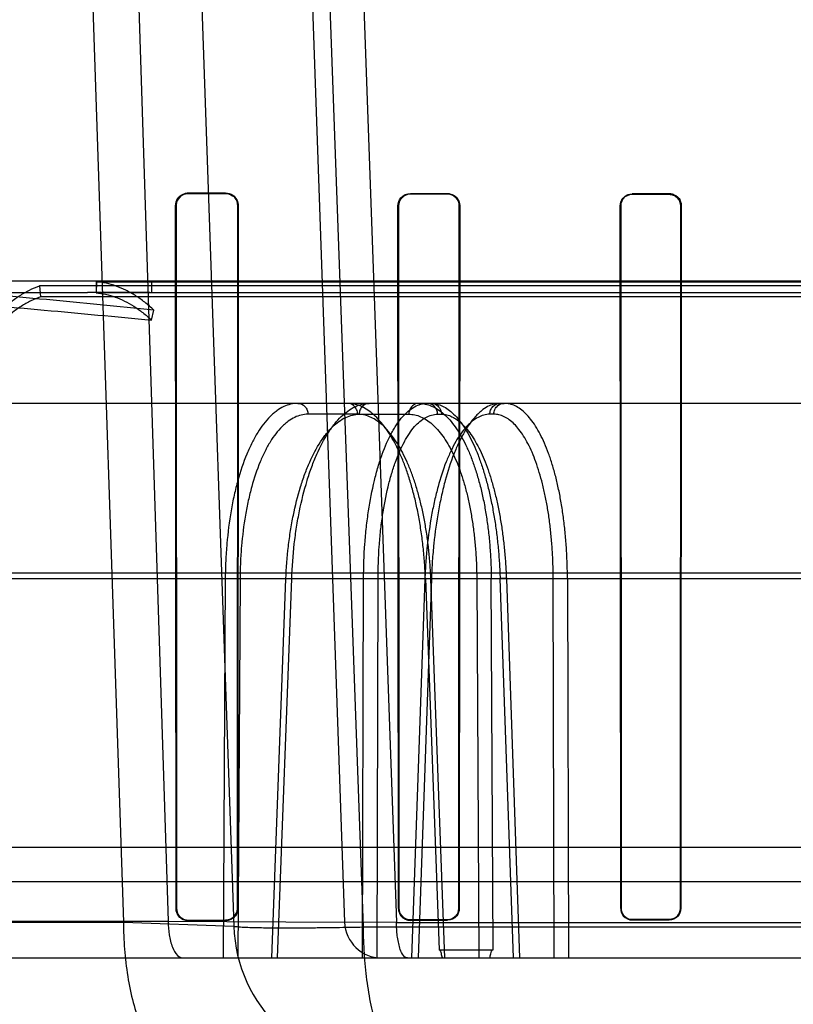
# Model space of a CAD drawing. Header units: millimetres. Extents: x 0 to 297, y 0 to 210.
# Tile 221 of 256: x 58.261 to 58.408, y 159.988 to 160.174. Entities that reach past the tile are written whole.
import ezdxf

# ---------------------------------------------------------------- set-up
doc = ezdxf.new("R2010")
doc.units = ezdxf.units.MM
doc.header["$LTSCALE"] = 16.335
doc.layers.get('0').update_dxf_attribs({"linetype": 'CONTINUOUS'})
for name, color, linetype in [('AXES_REF', 7, 'CONTINUOUS'), ('INTFCLR_1', 7, 'CONTINUOUS'), ('INTFCLR_144815', 7, 'CONTINUOUS'), ('INTFCLR_72935', 7, 'CONTINUOUS')]:
    doc.layers.add(name, color=color, linetype=linetype)

msp = doc.modelspace()

# ---------------------------------------------------------------- linework, layer by layer
at = {"color": 7, "linetype": 'Continuous'}
for radius in [6.787079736, 6.7865, 6.743039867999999]:
    msp.add_circle((57.4637311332, 154.7114782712), radius, dxfattribs=at)
msp.add_arc((57.4637311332, 154.7114782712), 6.72, 278.2771290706, 261.7228709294, dxfattribs=at)
at = {"layer": 'AXES_REF', "color": 9, "linetype": 'Continuous'}
msp.add_circle((57.4637311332, 154.7114782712), 6.191158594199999, dxfattribs=at)
at = {"layer": 'INTFCLR_1', "color": 9, "linetype": 'Continuous'}
for p, q in [((58.2934268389, 160.141318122), (58.2934268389, 160.1412214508)), ((58.3004268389, 160.1412043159), (58.3004268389, 160.1412994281)), ((58.33542683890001, 160.141218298), (58.33542683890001, 160.1411294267)), ((58.3424268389, 160.1411164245), (58.3424268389, 160.1412042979)), ((58.3774268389, 160.1411440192), (58.3774268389, 160.1410602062)), ((58.3844268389, 160.1410506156), (58.3844268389, 160.1411337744)), ((58.2910670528, 160.1388643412), (58.2909700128, 160.1388643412)), ((58.3028520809, 160.1388643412), (58.3027581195, 160.1388643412)), ((58.3331603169, 160.1388643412), (58.333071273, 160.1388643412)), ((58.344759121, 160.1388643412), (58.3446720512, 160.1388643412)), ((58.3752305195, 160.1388643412), (58.3751466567, 160.1388643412)), ((58.386690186, 160.1388643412), (58.3866076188, 160.1388643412)), ((58.2910623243, 160.0058643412), (58.2911520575, 160.0058643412)), ((58.3026754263, 160.0058643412), (58.3027627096, 160.0058643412)), ((58.3331559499, 160.0058643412), (58.3332392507, 160.0058643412)), ((58.34459464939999, 160.0058643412), (58.34467632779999, 160.0058643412)), ((58.37522639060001, 160.0058643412), (58.3753054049, 160.0058643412)), ((58.3865337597, 160.0058643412), (58.3866116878, 160.0058643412)), ((58.2934268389, 160.0035947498), (58.2934268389, 160.0035056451)), ((58.3004268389, 160.0035227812), (58.3004268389, 160.0036106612)), ((58.33542683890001, 160.0036805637), (58.33542683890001, 160.003597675)), ((58.3424268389, 160.003610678), (58.3424268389, 160.0036927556)), ((58.3774268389, 160.0037456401), (58.3774268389, 160.0036668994)), ((58.3844268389, 160.0036764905), (58.3844268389, 160.0037546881))]:
    msp.add_line(p, q, dxfattribs=at)
at = {"layer": 'INTFCLR_1', "color": 6, "linetype": 'Continuous'}
for p, q in [((58.2934268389, 160.141318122), (58.3004268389, 160.1412994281)), ((58.2934268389, 160.1412214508), (58.3004268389, 160.1412043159)), ((58.33542683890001, 160.141218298), (58.3424268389, 160.1412042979)), ((58.33542683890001, 160.1411294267), (58.3424268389, 160.1411164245)), ((58.3844268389, 160.1411337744), (58.3774268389, 160.1411440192)), ((58.3774268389, 160.1410602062), (58.3844268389, 160.1410506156)), ((58.2910623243, 160.0058643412), (58.2909700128, 160.1388643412)), ((58.2911520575, 160.0058643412), (58.2910670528, 160.1388643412)), ((58.3027581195, 160.1388643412), (58.3026754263, 160.0058643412)), ((58.3028520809, 160.1388643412), (58.3027627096, 160.0058643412)), ((58.3331559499, 160.0058643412), (58.333071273, 160.1388643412)), ((58.3332392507, 160.0058643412), (58.3331603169, 160.1388643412)), ((58.3446720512, 160.1388643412), (58.34459464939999, 160.0058643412)), ((58.344759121, 160.1388643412), (58.34467632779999, 160.0058643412)), ((58.37522639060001, 160.0058643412), (58.3751466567, 160.1388643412)), ((58.3753054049, 160.0058643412), (58.3752305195, 160.1388643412)), ((58.3866076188, 160.1388643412), (58.3865337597, 160.0058643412)), ((58.386690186, 160.1388643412), (58.3866116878, 160.0058643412)), ((58.3004268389, 160.0036106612), (58.2934268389, 160.0035947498)), ((58.3004268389, 160.0035227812), (58.2934268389, 160.0035056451)), ((58.3424268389, 160.0036927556), (58.33542683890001, 160.0036805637)), ((58.33542683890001, 160.003597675), (58.3424268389, 160.003610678)), ((58.3844268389, 160.0037546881), (58.3774268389, 160.0037456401)), ((58.3774268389, 160.0036668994), (58.3844268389, 160.0036764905))]:
    msp.add_line(p, q, dxfattribs=at)
at = {"layer": 'INTFCLR_1', "color": 7, "linetype": 'Continuous'}
for points in [[(58.3853013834, 160.14095691), (58.3852078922, 160.1409937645), (58.3851128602, 160.1410264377), (58.3850164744, 160.1410548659), (58.38491869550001, 160.1410790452), (58.3848199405, 160.1410988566), (58.3847211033, 160.1411141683), (58.3846226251, 160.1411250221), (58.3845244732, 160.1411315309), (58.3844268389, 160.1411337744)], [(58.3844268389, 160.1410506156), (58.3845216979, 160.1410484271), (58.3846165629, 160.1410421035), (58.3847112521, 160.1410316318), (58.3848054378, 160.1410170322), (58.3848990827, 160.140998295), (58.384992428, 160.1409753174), (58.38508541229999, 160.1409480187), (58.3851776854, 160.1409164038), (58.3852690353, 160.1408804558)]]:
    msp.add_lwpolyline(points, dxfattribs=at)
at = {"layer": 'INTFCLR_1', "color": 6, "linetype": 'Continuous'}
for points, knots in [([(58.2909700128, 160.1388643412), (58.2909692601, 160.1393648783), (58.2913530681, 160.1406465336), (58.2926782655, 160.1413201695), (58.2934268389, 160.141318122)], [0, 0, 0, 0, 0.4007141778, 1, 1, 1, 1]), ([(58.2910670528, 160.1388643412), (58.2910663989, 160.1393397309), (58.2914295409, 160.1405695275), (58.2927027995, 160.1412232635), (58.2934268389, 160.1412214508)], [0, 0, 0, 0, 0.3963460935, 1, 1, 1, 1]), ([(58.3004268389, 160.1412994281), (58.3009108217, 160.1412981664), (58.3021743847, 160.1409260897), (58.3028531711, 160.1396152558), (58.3028520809, 160.1388643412)], [0, 0, 0, 0, 0.391922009, 1, 1, 1, 1]), ([(58.3004268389, 160.1412043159), (58.3008902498, 160.141203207), (58.3021043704, 160.1408476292), (58.3027590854, 160.1395876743), (58.3027581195, 160.1388643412)], [0, 0, 0, 0, 0.3904898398, 1, 1, 1, 1]), ([(58.333071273, 160.1388643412), (58.33307054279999, 160.1393974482), (58.3334954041, 160.1406376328), (58.3347593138, 160.1412196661), (58.33542683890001, 160.141218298)], [0, 0, 0, 0, 0.4440216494, 1, 1, 1, 1]), ([(58.3331603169, 160.1388643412), (58.33315966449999, 160.1393777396), (58.3335690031, 160.1405710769), (58.3347849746, 160.1411306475), (58.33542683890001, 160.1411294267)], [0, 0, 0, 0, 0.4443994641, 1, 1, 1, 1]), ([(58.3424268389, 160.1412042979), (58.34288141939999, 160.1412034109), (58.344094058, 160.1408572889), (58.3447600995, 160.1395961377), (58.344759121, 160.1388643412)], [0, 0, 0, 0, 0.3831672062, 1, 1, 1, 1]), ([(58.3424268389, 160.1411164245), (58.3430072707, 160.1411153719), (58.3442026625, 160.1406257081), (58.3446727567, 160.139431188), (58.3446720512, 160.1388643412)], [0, 0, 0, 0, 0.505920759, 1, 1, 1, 1]), ([(58.3751466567, 160.1388643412), (58.3751459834, 160.1393885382), (58.3755661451, 160.1405907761), (58.3767883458, 160.14114498), (58.3774268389, 160.1411440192)], [0, 0, 0, 0, 0.4508483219, 1, 1, 1, 1]), ([(58.3752305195, 160.1388643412), (58.3752299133, 160.1393688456), (58.37563421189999, 160.1405267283), (58.376811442, 160.1410610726), (58.3774268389, 160.1410602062)], [0, 0, 0, 0, 0.4504899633, 1, 1, 1, 1]), ([(58.2934268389, 160.0035056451), (58.2928439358, 160.0035041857), (58.2915904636, 160.0039829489), (58.2910622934, 160.0052420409), (58.2910623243, 160.0058643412)], [0, 0, 0, 0, 0.4836561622, 1, 1, 1, 1]), ([(58.2934268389, 160.0035947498), (58.2929522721, 160.0035936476), (58.29176373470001, 160.0039593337), (58.2911520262, 160.0051824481), (58.2911520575, 160.0058643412)], [0, 0, 0, 0, 0.4103623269, 1, 1, 1, 1]), ([(58.3026754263, 160.0058643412), (58.3026754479, 160.0053822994), (58.302298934, 160.0042038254), (58.3010907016, 160.0036121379), (58.3004268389, 160.0036106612)], [0, 0, 0, 0, 0.4206643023, 1, 1, 1, 1]), ([(58.3027627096, 160.0058643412), (58.3027627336, 160.0053675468), (58.3023758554, 160.0041440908), (58.301120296, 160.0035244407), (58.3004268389, 160.0035227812)], [0, 0, 0, 0, 0.417385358, 1, 1, 1, 1]), ([(58.3331559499, 160.0058643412), (58.3331559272, 160.0053676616), (58.333548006, 160.0041770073), (58.3347676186, 160.0035964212), (58.33542683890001, 160.003597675)], [0, 0, 0, 0, 0.4296903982, 1, 1, 1, 1]), ([(58.33542683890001, 160.0036805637), (58.3348455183, 160.0036795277), (58.3336786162, 160.0041725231), (58.3332392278, 160.0053303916), (58.3332392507, 160.0058643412)], [0, 0, 0, 0, 0.5212378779, 1, 1, 1, 1]), ([(58.34459464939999, 160.0058643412), (58.3445946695, 160.0053886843), (58.3442198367, 160.0042504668), (58.3430562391, 160.0036938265), (58.3424268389, 160.0036927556)], [0, 0, 0, 0, 0.4304361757, 1, 1, 1, 1]), ([(58.34467632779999, 160.0058643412), (58.3446763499, 160.0053731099), (58.3442899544, 160.0041924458), (58.3430822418, 160.0036118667), (58.3424268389, 160.003610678)], [0, 0, 0, 0, 0.4284111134, 1, 1, 1, 1]), ([(58.37522639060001, 160.0058643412), (58.3752263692, 160.0053698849), (58.37562045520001, 160.0042132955), (58.376800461, 160.0036660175), (58.3774268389, 160.0036668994)], [0, 0, 0, 0, 0.4411499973, 1, 1, 1, 1]), ([(58.3774268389, 160.0037456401), (58.37687202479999, 160.0037449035), (58.37574193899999, 160.0042126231), (58.3753053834, 160.0053373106), (58.3753054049, 160.0058643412)], [0, 0, 0, 0, 0.5128410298, 1, 1, 1, 1]), ([(58.3866116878, 160.0058643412), (58.3866117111, 160.0053190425), (58.3861602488, 160.0041593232), (58.384996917, 160.0036772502), (58.3844268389, 160.0036764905)], [0, 0, 0, 0, 0.4888917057, 1, 1, 1, 1]), ([(58.3865337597, 160.0058643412), (58.3865337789, 160.0053876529), (58.3861537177, 160.0042786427), (58.3850245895, 160.0037554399), (58.3844268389, 160.0037546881)], [0, 0, 0, 0, 0.443662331, 1, 1, 1, 1])]:
    msp.add_open_spline(points, degree=3, knots=knots, dxfattribs=at)
at = {"layer": 'INTFCLR_1', "color": 7, "linetype": 'Continuous'}
for points, knots in [([(58.3844268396, 160.1411337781), (58.3850039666, 160.1411330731), (58.38620688, 160.1406489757), (58.386692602, 160.139443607), (58.3866901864, 160.1388643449)], [0, 0, 0, 0, 0.4990748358, 1, 1, 1, 1]), ([(58.3844268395, 160.1410506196), (58.3849830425, 160.1410499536), (58.3861421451, 160.1405835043), (58.3866097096, 160.1394222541), (58.3866076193, 160.1388643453)], [0, 0, 0, 0, 0.4992328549, 1, 1, 1, 1])]:
    msp.add_open_spline(points, degree=3, knots=knots, dxfattribs=at)
for points in [[(58.3852690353, 160.1408804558), (58.3857800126, 160.1406659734), (58.3864423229, 160.1402561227), (58.3864416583, 160.1397019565)], [(58.386690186, 160.1388643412), (58.3866908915, 160.1394171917), (58.3865950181, 160.1401945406), (58.3860853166, 160.1404086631)]]:
    msp.add_open_spline(points, degree=3, dxfattribs=at)
at = {"layer": 'INTFCLR_144815', "color": 9, "linetype": 'Continuous'}
for p, q in [((58.2629751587, 160.5484094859), (58.2810931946, 160.0032339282)), ((58.2720047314, 160.5484094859), (58.2895645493, 160.0034171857)), ((58.2829268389, 160.5484094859), (58.3019909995, 160.0025010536)), ((58.3039268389, 160.5484094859), (58.32296540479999, 160.0032339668)), ((58.3265183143, 160.0022861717), (58.3067365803, 160.5484094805)), ((58.313451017, 160.5484094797), (58.3327746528, 160.0031802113)), ((58.5279268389, 160.1245782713), (58.188067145, 160.1245782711)), ((58.0517999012, 160.1224782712), (58.27427140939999, 160.1224782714)), ((58.2851044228, 160.1224782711), (58.945367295, 160.1224782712)), ((58.9039686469, 160.1014782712), (58.0774740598, 160.1014782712)), ((58.3254384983, 160.0994149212), (58.3160439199, 160.0994149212)), ((58.3257300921, 160.0994149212), (58.3351161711, 160.0994149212)), ((58.3405656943, 160.0994149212), (58.3413100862, 160.0994149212)), ((58.3512000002, 160.0994149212), (58.35045560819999, 160.0994149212)), ((58.0001334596, 160.0694090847), (58.9906654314, 160.0694090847)), ((58.0465931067, 160.0683100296), (58.92978699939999, 160.0683100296)), ((58.3003813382, 160.0683100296), (58.2999948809, 159.9964782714)), ((58.3031740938, 160.0682367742), (58.3003813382, 160.0683100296)), ((58.3031740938, 160.0682367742), (58.3027835, 159.9964782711)), ((58.3091843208, 159.9964782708), (58.3118648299, 160.0682367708)), ((58.3102689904, 159.9964782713), (58.3129568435, 160.0683100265)), ((58.3129568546, 160.0683100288), (58.3116859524, 160.0682748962)), ((58.3263803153, 159.9964782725), (58.3265594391, 160.0683100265)), ((58.3292958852, 160.0682367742), (58.3265594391, 160.0683100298)), ((58.3291122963, 159.9964782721), (58.3292958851, 160.0682367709)), ((58.3381696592, 160.0682367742), (58.3356473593, 159.9964782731)), ((58.3394031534, 160.0683100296), (58.3368735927, 159.9964782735)), ((58.3380263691, 160.0682938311), (58.3394031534, 160.0683100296)), ((58.338260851, 160.0683100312), (58.3408688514, 159.998005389)), ((58.3419641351, 159.9964782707), (58.3392971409, 160.0682367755)), ((58.34798048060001, 160.0682367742), (58.3483589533, 159.996478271)), ((58.3510983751, 159.9980053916), (58.3507225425, 160.0683100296)), ((58.3549191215, 159.9964782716), (58.3524102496, 160.0683100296)), ((58.3535907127, 160.0682367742), (58.356101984, 159.9964782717)), ((58.362637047, 159.9964782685), (58.3624644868, 160.0682367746)), ((58.365147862, 160.0683100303), (58.3653256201, 159.9964782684)), ((58.2059905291, 160.0109668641), (58.8498631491, 160.0109668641)), ((57.9169090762, 160.0032339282), (58.28109319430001, 160.0032339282)), ((57.93790747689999, 160.0034171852), (58.2895645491, 160.0034171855)), ((58.28109319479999, 160.0032339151), (58.3019909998, 160.0025010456)), ((58.2895645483, 160.0034172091), (58.3229654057, 160.0032339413)), ((58.3327749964, 160.0031802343), (58.32296540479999, 160.0032339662)), ((58.7293353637, 160.0022861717), (58.3265183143, 160.0022861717)), ((58.332774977, 160.0031775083), (58.7230788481, 160.0031806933)), ((57.9449072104, 159.9964782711), (59.07753385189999, 159.9964782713))]:
    msp.add_line(p, q, dxfattribs=at)
at = {"layer": 'INTFCLR_144815', "color": 6, "linetype": 'Continuous'}
for p, q in [((58.26524599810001, 160.1237100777), (58.2654268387, 160.1216414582)), ((58.5279268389, 160.1237100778), (58.2652459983, 160.1237100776)), ((58.2759268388, 160.1245782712), (58.2759268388, 160.1224782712)), ((58.27597666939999, 160.1245128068), (58.2759268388, 160.122415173)), ((58.2759766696, 160.1245128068), (58.5279268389, 160.1245128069)), ((58.28642683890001, 160.1245782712), (58.28642683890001, 160.1224157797)), ((58.5279268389, 160.1216414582), (58.2654268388, 160.1216414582)), ((58.2851044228, 160.1224782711), (58.27592683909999, 160.1224782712)), ((58.5279268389, 160.122415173), (58.2759268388, 160.122415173)), ((58.2864268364, 160.1172356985), (58.2868704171, 160.119139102)), ((58.3382608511, 160.0683100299), (58.3394762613, 160.0682734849)), ((58.34798048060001, 160.0682367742), (58.3507225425, 160.0683100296)), ((58.3537345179, 160.0682908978), (58.3524102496, 160.0683100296)), ((58.365147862, 160.0683100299), (58.3624644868, 160.0682367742)), ((58.1327500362, 160.0174782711), (58.87196053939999, 160.0174782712)), ((58.3408688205, 159.9980053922), (58.3510983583, 159.9980053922))]:
    msp.add_line(p, q, dxfattribs=at)
for centre, radius, start, end in [((58.2738687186, 158.8619216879), 1.2605566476, 89.42918932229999, 89.9816970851), ((58.2851029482, 160.1084236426), 0.0140546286, 84.5949498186, 89.99399460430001)]:
    msp.add_arc(centre, radius, start, end, dxfattribs=at)
at = {"layer": 'INTFCLR_144815', "color": 9, "linetype": 'Continuous'}
for centre, radius, start, end in [((58.3299739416, 160.0034782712), 0.028, 182.0000647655, 269.9999999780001), ((58.3299611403, 160.0034782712), 0.006999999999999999, 182.0000648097, 270.000000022)]:
    msp.add_arc(centre, radius, start, end, dxfattribs=at)
at = {"layer": 'INTFCLR_144815', "color": 6, "linetype": 'Continuous'}
for points, knots in [([(58.2868704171, 160.119139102), (58.2800850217, 160.1198079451), (58.26650639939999, 160.1211499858), (58.2461074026, 160.1229285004), (58.2256437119, 160.1242258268), (58.2119716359, 160.1245781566), (58.2051257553, 160.1245782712)], [0, 0, 0, 0, 0.2495910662, 0.4994364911, 0.7495091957, 1, 1, 1, 1]), ([(58.2543522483, 160.1151069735), (58.2548882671, 160.1158078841), (58.255979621, 160.1171378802), (58.25772532, 160.1189513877), (58.2595284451, 160.120524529), (58.261381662, 160.121852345), (58.2632782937, 160.1229276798), (58.2645890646, 160.1234803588), (58.2652459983, 160.1237100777)], [0, 0, 0, 0, 0.1881234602, 0.3664007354, 0.5360715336, 0.6975879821, 0.8516252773, 1, 1, 1, 1]), ([(58.2868704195, 160.1191391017), (58.2863144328, 160.1196573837), (58.2851876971, 160.1206251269), (58.2834093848, 160.1218843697), (58.2815932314, 160.1229105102), (58.2797460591, 160.1237005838), (58.277874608, 160.1242496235), (58.27660753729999, 160.1244528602), (58.2759766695, 160.1245128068)], [0, 0, 0, 0, 0.1844280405, 0.3598382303, 0.5279033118, 0.6896267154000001, 0.8462369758, 1, 1, 1, 1]), ([(58.2051257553, 160.1224782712), (58.2119168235, 160.1224779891), (58.2254910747, 160.1221378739), (58.2458266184, 160.1208868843), (58.2661327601, 160.1191725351), (58.27966122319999, 160.1178797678), (58.2864268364, 160.1172356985)], [0, 0, 0, 0, 0.2498861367, 0.499769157, 0.7498206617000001, 1, 1, 1, 1]), ([(58.26542683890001, 160.1216414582), (58.2647929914, 160.1214198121), (58.263528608, 160.1208865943), (58.2616995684, 160.1198492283), (58.25991312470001, 160.1185688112), (58.2581755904, 160.1170524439), (58.2564940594, 160.1153052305), (58.2554429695, 160.114024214), (58.2549268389, 160.1133493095)], [0, 0, 0, 0, 0.1485290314, 0.3026555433, 0.4642103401, 0.6338679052, 0.8120636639, 1, 1, 1, 1]), ([(58.27592683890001, 160.122415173), (58.2765354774, 160.1223573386), (58.27775763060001, 160.1221612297), (58.2795623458, 160.1216314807), (58.2813429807, 160.1208695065), (58.2830931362, 160.1198802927), (58.28480619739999, 160.1186669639), (58.28589143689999, 160.1177347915), (58.28642683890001, 160.1172356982)], [0, 0, 0, 0, 0.1539079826, 0.3105981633, 0.4723536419, 0.6404045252, 0.8157401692, 1, 1, 1, 1]), ([(58.3382608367, 160.0683100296), (58.3382250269, 160.0692993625), (58.3381193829, 160.0712755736), (58.33785756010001, 160.0742207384), (58.3374926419, 160.0771229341), (58.3370293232, 160.0799398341), (58.3364747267, 160.0826408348), (58.3358351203, 160.0852080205), (58.3351127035, 160.0876373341), (58.3343108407, 160.0899173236), (58.3334380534, 160.0920249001), (58.3325023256, 160.0939447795), (58.33151007, 160.0956670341), (58.3304644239, 160.0971867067), (58.3293732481, 160.0984912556), (58.3282466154, 160.0995693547), (58.32709590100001, 160.1004129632), (58.3259241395, 160.1010215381), (58.324731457, 160.1013934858), (58.3239202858, 160.1014782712), (58.323520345, 160.1014782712)], [0, 0, 0, 0, 0.0766684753, 0.1532285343, 0.2289393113, 0.3031443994, 0.3742574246, 0.4424226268, 0.5079731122, 0.5704647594, 0.6295138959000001, 0.6845379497, 0.735753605, 0.7833054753, 0.8272198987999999, 0.8672387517, 0.9037796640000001, 0.9373529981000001, 0.9690268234, 1, 1, 1, 1]), ([(58.33703432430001, 160.1014782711), (58.3374382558, 160.1014782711), (58.3382643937, 160.1013902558), (58.3394809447, 160.1009963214), (58.3406710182, 160.100345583), (58.3418200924, 160.0994507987), (58.3429207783, 160.098325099), (58.3439696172, 160.0969782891), (58.3449642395, 160.0954162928), (58.3458990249, 160.0936480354), (58.3467650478, 160.0916907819), (58.34755641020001, 160.0895603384), (58.34826888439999, 160.0872714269), (58.3488992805, 160.0848347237), (58.34944206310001, 160.082271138), (58.3498921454, 160.0796071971), (58.3502474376, 160.0768645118), (58.3505072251, 160.0740624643), (58.3506717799, 160.0712035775), (58.3507164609, 160.0692810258), (58.3507225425, 160.0683100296)], [0, 0, 0, 0, 0.0315576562, 0.0643500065, 0.0992833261, 0.1369828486, 0.1777218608, 0.2219767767, 0.270113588, 0.3222126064, 0.3780948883, 0.4372084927, 0.4996720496, 0.5653007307, 0.6337761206, 0.7043328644, 0.7763181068, 0.8497923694, 0.9241382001, 1, 1, 1, 1]), ([(58.3393498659, 160.1014782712), (58.3397090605, 160.1014782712), (58.3404510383, 160.1013881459), (58.34154308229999, 160.1009898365), (58.342619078, 160.1003327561), (58.3436643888, 160.0994300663), (58.34467207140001, 160.0982967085), (58.3456391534, 160.0969433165), (58.3465637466, 160.0953749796), (58.3474408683, 160.0936001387), (58.3482615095, 160.091638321), (58.3490206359, 160.0895056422), (58.3497143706, 160.0872153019), (58.3503397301, 160.0847768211), (58.3508903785, 160.0822144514), (58.3513618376, 160.0795554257), (58.3517510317, 160.0768286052), (58.3520580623, 160.0740433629), (58.35228338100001, 160.0711991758), (58.3523772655, 160.0692807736), (58.3524102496, 160.0683100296)], [0, 0, 0, 0, 0.0285296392, 0.0587262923, 0.09165752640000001, 0.1281163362, 0.1680339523, 0.2118364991, 0.260033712, 0.3124831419, 0.3689612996, 0.4288425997, 0.4922091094, 0.5589724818, 0.6287344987, 0.7003264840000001, 0.773420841, 0.8474726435, 0.9228525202, 1, 1, 1, 1]), ([(58.3651478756, 160.0683100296), (58.3651445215, 160.0692984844), (58.36510771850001, 160.0712710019), (58.364961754, 160.0742095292), (58.36472572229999, 160.0770970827), (58.3644027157, 160.0798981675), (58.3639965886, 160.0825872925), (58.3635114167, 160.0851497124), (58.362949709, 160.0875774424), (58.3623146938, 160.0898564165), (58.3616121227, 160.0919660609), (58.3608478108, 160.0938909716), (58.3600274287, 160.095620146), (58.359154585, 160.0971463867), (58.35823546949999, 160.0984580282), (58.3572776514, 160.0995438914), (58.35628762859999, 160.1003977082), (58.3552700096, 160.1010152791), (58.35422497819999, 160.1013928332), (58.3535105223, 160.1014782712), (58.3531602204, 160.1014782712)], [0, 0, 0, 0, 0.079168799, 0.1579830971, 0.2356087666, 0.3111716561, 0.3837733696, 0.4533841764, 0.5199983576, 0.5832953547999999, 0.6427983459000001, 0.6980067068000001, 0.7490757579, 0.7959641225, 0.8386637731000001, 0.8771380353, 0.9116414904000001, 0.9429861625, 0.9719432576, 1, 1, 1, 1]), ([(58.3414796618, 159.9964782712), (58.3414252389, 159.9967519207), (58.3412907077, 159.9971987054), (58.3411442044, 159.9980053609), (58.3408688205, 159.9980053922)], [0, 0, 0, 0, 0.5032692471, 1, 1, 1, 1]), ([(58.3504592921, 159.9964782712), (58.3505154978, 159.9967395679), (58.3506611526, 159.9971908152), (58.3508081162, 159.9980053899), (58.3510983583, 159.9980053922)], [0, 0, 0, 0, 0.479400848, 1, 1, 1, 1])]:
    msp.add_open_spline(points, degree=3, knots=knots, dxfattribs=at)
at = {"layer": 'INTFCLR_144815', "color": 9, "linetype": 'Continuous'}
for points, knots in [([(58.3141257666, 160.1014782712), (58.3132089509, 160.1014782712), (58.3117722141, 160.1011149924), (58.3103239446, 160.1002283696), (58.3094901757, 160.0995678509), (58.3081460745, 160.0983197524), (58.3067588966, 160.0964587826), (58.3055921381, 160.094359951), (58.3049288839, 160.0929789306), (58.30391209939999, 160.0906395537), (58.30307943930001, 160.0881331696), (58.3023891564, 160.0855079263), (58.3019401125, 160.0835986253), (58.3012505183, 160.0800800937), (58.3007948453, 160.0764605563), (58.3005534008, 160.0732770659), (58.3004311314, 160.0710765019), (58.3003883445, 160.0694185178), (58.3003813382, 160.0683100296)], [0, 0, 0, 0, 0.0716207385, 0.1110562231, 0.1322968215, 0.1546121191, 0.2542268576, 0.3115592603, 0.3422079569, 0.3738565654, 0.5108019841, 0.5478335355, 0.5859269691, 0.6639999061, 0.8278397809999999, 0.8704798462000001, 0.9134042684, 1, 1, 1, 1]), ([(58.3129568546, 160.0683100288), (58.31303664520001, 160.0704991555), (58.3132787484, 160.073752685), (58.3137870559, 160.0775048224), (58.3141374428, 160.0795911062), (58.3147011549, 160.0825495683), (58.3155177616, 160.0858581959), (58.3165704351, 160.0890104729), (58.3172110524, 160.0906739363), (58.3181466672, 160.09288885), (58.3192150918, 160.0949553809), (58.3204664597, 160.0967946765), (58.3212540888, 160.0978337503), (58.3226045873, 160.0993402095), (58.32471318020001, 160.1009600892), (58.3267211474, 160.1014782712), (58.3276482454, 160.1014782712)], [0, 0, 0, 0, 0.1699502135, 0.252771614, 0.2936967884, 0.3340584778, 0.4864298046, 0.5575694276, 0.5917772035, 0.624689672, 0.7441455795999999, 0.7712468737, 0.7972332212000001, 0.8452365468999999, 0.9280736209, 1, 1, 1, 1]), ([(58.3141257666, 160.1014782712), (58.314616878, 160.1014782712), (58.3154080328, 160.1011047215), (58.3159381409, 160.1002086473), (58.3160397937, 160.099673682), (58.3160439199, 160.0994149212)], [0, 0, 0, 0, 0.4800027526, 0.7470601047, 1, 1, 1, 1]), ([(58.3254384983, 160.0994149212), (58.32543345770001, 160.0997310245), (58.3252907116, 160.1003601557), (58.3246551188, 160.1012044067), (58.3239246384, 160.1014782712), (58.323520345, 160.1014782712)], [0, 0, 0, 0, 0.3077082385, 0.6064937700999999, 1, 1, 1, 1]), ([(58.3276482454, 160.1014782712), (58.3271571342, 160.1014782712), (58.3263659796, 160.1011047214), (58.3258358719, 160.1002086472), (58.3257342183, 160.099673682), (58.3257300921, 160.0994149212)], [0, 0, 0, 0, 0.4800026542, 0.7470600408, 1, 1, 1, 1]), ([(58.3265594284, 160.0683100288), (58.3265670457, 160.0704959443), (58.3266872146, 160.073745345), (58.32702943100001, 160.0775025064), (58.3272796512, 160.0795899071), (58.3276923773, 160.082541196), (58.3283167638, 160.0858443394), (58.3291600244, 160.089006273), (58.32967974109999, 160.0906719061), (58.3304397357, 160.092874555), (58.3313214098, 160.0949380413), (58.3323835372, 160.0967919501), (58.333048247, 160.0978275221), (58.3341811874, 160.0993153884), (58.3356943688, 160.1006664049), (58.337372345, 160.1013647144), (58.33820313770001, 160.1014782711), (58.338605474, 160.1014782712)], [0, 0, 0, 0, 0.1750191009, 0.2600664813, 0.3020160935, 0.3433314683, 0.4986695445, 0.5707318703, 0.6052417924, 0.6383403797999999, 0.7573297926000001, 0.7839802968, 0.8093725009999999, 0.8557720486, 0.9337884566, 0.9677864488, 1, 1, 1, 1]), ([(58.33703432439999, 160.1014782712), (58.3367426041, 160.1014782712), (58.336139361, 160.1013210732), (58.3353561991, 160.1006052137), (58.3351230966, 160.0998492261), (58.3351161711, 160.0994149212)], [0, 0, 0, 0, 0.2837306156, 0.5775362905, 1, 1, 1, 1]), ([(58.3405656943, 160.0994149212), (58.3405614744, 160.0996738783), (58.3404592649, 160.1002107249), (58.3400253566, 160.1009085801), (58.339364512, 160.1013734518), (58.33884851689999, 160.1014782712), (58.338605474, 160.1014782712)], [0, 0, 0, 0, 0.2479558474, 0.5111370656, 0.7673131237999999, 1, 1, 1, 1]), ([(58.3393498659, 160.1014782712), (58.33964759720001, 160.1014782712), (58.34026058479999, 160.1013227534), (58.3410614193, 160.1006105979), (58.3413029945, 160.0998501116), (58.3413100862, 160.0994149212)], [0, 0, 0, 0, 0.2866264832, 0.5809857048, 1, 1, 1, 1]), ([(58.35241582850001, 160.1014782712), (58.351599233, 160.1014782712), (58.3503056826, 160.1010961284), (58.3490364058, 160.1002220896), (58.348290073, 160.0995650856), (58.34706067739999, 160.0983011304), (58.3457963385, 160.0964389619), (58.3447208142, 160.0943560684), (58.3441004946, 160.092977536), (58.3431384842, 160.0906313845), (58.3423382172, 160.0881279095), (58.3416584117, 160.0855074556), (58.3412093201, 160.0835977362), (58.3405023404, 160.0800783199), (58.3399995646, 160.0764608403), (58.3396964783, 160.0732772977), (58.3395260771, 160.0710771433), (58.3394411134, 160.0694189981), (58.3394031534, 160.0683100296)], [0, 0, 0, 0, 0.0649583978, 0.1020450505, 0.1223714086, 0.1439467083, 0.2421985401, 0.2996109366, 0.3304601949, 0.3624032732, 0.5013049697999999, 0.5389808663, 0.5777705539, 0.6573437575, 0.8244669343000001, 0.8679587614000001, 0.9117323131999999, 1, 1, 1, 1]), ([(58.35045560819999, 160.0994149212), (58.35045982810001, 160.0996738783), (58.3505620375, 160.1002107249), (58.3509959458, 160.1009085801), (58.3516567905, 160.1013734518), (58.3521727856, 160.1014782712), (58.35241582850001, 160.1014782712)], [0, 0, 0, 0, 0.2479558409, 0.511137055, 0.7673131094, 1, 1, 1, 1]), ([(58.3512000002, 160.0994149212), (58.351205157, 160.0997313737), (58.351352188, 160.1003636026), (58.35200609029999, 160.1012085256), (58.3527480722, 160.1014782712), (58.3531602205, 160.1014782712)], [0, 0, 0, 0, 0.3048582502, 0.6030047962, 1, 1, 1, 1]), ([(58.3160439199, 160.0994149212), (58.3151836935, 160.099414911), (58.3138354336, 160.0990734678), (58.3124774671, 160.0982397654), (58.31169562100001, 160.0976190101), (58.31043515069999, 160.0964455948), (58.30913490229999, 160.0946962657), (58.308042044, 160.0927235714), (58.3074208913, 160.0914254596), (58.30646852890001, 160.0892263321), (58.30568962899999, 160.0868702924), (58.3050441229, 160.0844027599), (58.304624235, 160.0826079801), (58.3039795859, 160.0793004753), (58.3035553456, 160.0758981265), (58.3033313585, 160.0729057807), (58.30321842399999, 160.0708372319), (58.3031797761, 160.0692787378), (58.3031740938, 160.068236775)], [0, 0, 0, 0, 0.071531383, 0.1109249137, 0.1321445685, 0.1544414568, 0.2540088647, 0.3113296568, 0.3419752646, 0.3736225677, 0.5105848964, 0.5476258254, 0.5857311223, 0.6638338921, 0.8277463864, 0.8704077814, 0.913355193, 1, 1, 1, 1]), ([(58.3118648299, 160.0682367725), (58.3119417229, 160.0702946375), (58.3121723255, 160.073353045), (58.3126542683, 160.0768798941), (58.3129859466, 160.078840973), (58.313519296, 160.0816220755), (58.3142908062, 160.084732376), (58.3152849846, 160.0876952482), (58.3158898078, 160.0892588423), (58.3167728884, 160.091341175), (58.3177813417, 160.0932836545), (58.3189612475, 160.095012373), (58.3197042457, 160.0959891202), (58.3209753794, 160.0974058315), (58.3226342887, 160.098664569), (58.3244189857, 160.0993090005), (58.3253009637, 160.0994149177), (58.3257300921, 160.0994149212)], [0, 0, 0, 0, 0.1697690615, 0.2525073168, 0.2933942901, 0.3337194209, 0.4859645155, 0.557056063, 0.5912442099, 0.6241403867, 0.743558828, 0.7706578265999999, 0.796644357, 0.8446554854, 0.9275496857, 0.9646225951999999, 1, 1, 1, 1]), ([(58.3392971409, 160.0682367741), (58.3392629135, 160.0691578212), (58.33916346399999, 160.0709910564), (58.3389203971, 160.0737169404), (58.3385852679, 160.0763928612), (58.3381611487, 160.0789989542), (58.3376508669, 160.0815158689), (58.3370579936, 160.0839256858), (58.336386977, 160.086212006), (58.3356421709, 160.0883591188), (58.33482925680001, 160.090352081), (58.3339533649, 160.0921764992), (58.3330213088, 160.0938198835), (58.3320387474, 160.0952710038), (58.33101207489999, 160.0965203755), (58.3299469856, 160.0975589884), (58.3288500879, 160.0983787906), (58.32772820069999, 160.0989730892), (58.3265885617, 160.09933368), (58.32581632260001, 160.0994149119), (58.3254384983, 160.0994149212)], [0, 0, 0, 0, 0.0759503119, 0.1512526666, 0.2254704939, 0.2981304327, 0.368779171, 0.4370376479, 0.5025686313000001, 0.5650577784, 0.6242310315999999, 0.6798382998, 0.7317118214, 0.7797772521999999, 0.8240743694, 0.8647427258, 0.9020727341, 0.9365434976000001, 0.9688657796, 1, 1, 1, 1]), ([(58.3292958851, 160.0682367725), (58.3293011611, 160.0702914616), (58.3294109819, 160.0733458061), (58.3297288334, 160.0768776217), (58.32996163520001, 160.0788398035), (58.3303461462, 160.0816139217), (58.3309293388, 160.084718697), (58.3317174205, 160.0876911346), (58.3322034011, 160.0892568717), (58.3329141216, 160.091327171), (58.3337391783, 160.0932668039), (58.3347339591, 160.0950097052), (58.3353565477, 160.0959830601), (58.3364176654, 160.0973813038), (58.3378356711, 160.0986513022), (58.33940909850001, 160.0993085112), (58.3401883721, 160.0994148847), (58.3405656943, 160.0994149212)], [0, 0, 0, 0, 0.1751187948, 0.260207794, 0.3021774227, 0.3435113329, 0.4989070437, 0.5709844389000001, 0.6054992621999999, 0.6386014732, 0.7575784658, 0.7842197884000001, 0.8096010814, 0.8559717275, 0.9338965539, 0.9678413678, 1, 1, 1, 1]), ([(58.3351161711, 160.0994149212), (58.3354932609, 160.0994149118), (58.3362618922, 160.099334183), (58.3373924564, 160.0989729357), (58.33849727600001, 160.0983772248), (58.3395689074, 160.097555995), (58.340601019, 160.0965162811), (58.3415878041, 160.0952660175), (58.342524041, 160.0938139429), (58.3434035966, 160.0921695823), (58.3442210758, 160.0903443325), (58.3449700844, 160.0883508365), (58.3456460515, 160.0862033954), (58.346243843, 160.0839166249), (58.3467596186, 160.0815059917), (58.3471893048, 160.0789883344), (58.3475298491, 160.0763825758), (58.3477791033, 160.0737086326), (58.3479348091, 160.070985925), (58.3479756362, 160.0691561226), (58.34798048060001, 160.0682367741)], [0, 0, 0, 0, 0.0313345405, 0.0636810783, 0.0980261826, 0.1351139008, 0.1754730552, 0.2194521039, 0.2672297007, 0.3188558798, 0.3742641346, 0.4332984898, 0.4957149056, 0.5612561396, 0.6296325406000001, 0.7004982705, 0.7734299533, 0.8479489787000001, 0.9236050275, 1, 1, 1, 1]), ([(58.35045560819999, 160.0994149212), (58.3496862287, 160.0994148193), (58.34846758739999, 160.0990559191), (58.3472709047, 160.0982340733), (58.3465670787, 160.0976165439), (58.3454081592, 160.0964286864), (58.3442155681, 160.0946782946), (58.3432004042, 160.0927201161), (58.3426148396, 160.0914242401), (58.3417066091, 160.0892190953), (58.34095054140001, 160.0868657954), (58.3403079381, 160.0844023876), (58.3398834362, 160.082607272), (58.3392149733, 160.0792991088), (58.3387381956, 160.0758986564), (58.3384499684, 160.0729060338), (58.33828770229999, 160.0708379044), (58.33820631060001, 160.0692792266), (58.3381696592, 160.0682367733)], [0, 0, 0, 0, 0.0650671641, 0.1022046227, 0.1225519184, 0.1441464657, 0.2424456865, 0.2998698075, 0.3307210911, 0.3626630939, 0.5015423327, 0.5392069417, 0.5779831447, 0.6575247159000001, 0.8245673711, 0.8680352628, 0.9117842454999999, 1, 1, 1, 1]), ([(58.3413100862, 160.0994149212), (58.3416444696, 160.0994148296), (58.3423316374, 160.0993324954), (58.3433401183, 160.0989673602), (58.3443301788, 160.098370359), (58.3452971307, 160.0975487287), (58.3462361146, 160.0965092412), (58.3471420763, 160.0952596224), (58.3480099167, 160.0938084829), (58.3488338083, 160.0921652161), (58.3496087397, 160.0903409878), (58.350328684, 160.0883483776), (58.3509891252, 160.0862016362), (58.3515850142, 160.0839154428), (58.35211246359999, 160.0815053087), (58.3525673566, 160.0789881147), (58.3529464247, 160.0763827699), (58.35324716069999, 160.0737091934), (58.3534669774, 160.0709868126), (58.3535585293, 160.0691565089), (58.3535907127, 160.0682367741)], [0, 0, 0, 0, 0.028259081, 0.0578644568, 0.08999732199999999, 0.125446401, 0.1647247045, 0.2081035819, 0.2556841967, 0.3074654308, 0.3633351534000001, 0.4230893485, 0.4864387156, 0.5530842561, 0.6226960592, 0.6948920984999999, 0.7692153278, 0.8451537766, 0.9222247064, 1, 1, 1, 1]), ([(58.3624644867, 160.0682367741), (58.3624622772, 160.0691572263), (58.36243034, 160.0709889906), (58.36229897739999, 160.0737144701), (58.3620850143, 160.0763899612), (58.3617905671, 160.0789955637), (58.36141754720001, 160.0815119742), (58.3609685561, 160.0839213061), (58.36044703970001, 160.0862070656), (58.3598564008, 160.0883534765), (58.35920125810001, 160.0903456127), (58.3584856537, 160.0921693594), (58.3577151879, 160.0938122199), (58.3568945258, 160.0952628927), (58.3560292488, 160.0965119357), (58.3551240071, 160.0975509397), (58.35418338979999, 160.0983723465), (58.3532119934, 160.098969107), (58.3522146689, 160.0993334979), (58.35153281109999, 160.0994148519), (58.3512000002, 160.0994149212)], [0, 0, 0, 0, 0.07841285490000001, 0.1560419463, 0.2324151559, 0.3070238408, 0.3793822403, 0.4490823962, 0.5157552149, 0.5790496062, 0.6386620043, 0.6943235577, 0.7458454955, 0.793116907, 0.8361474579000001, 0.8750744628, 0.9102185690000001, 0.9421338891, 0.9716480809, 1, 1, 1, 1]), ([(58.28109319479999, 160.0032339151), (58.2810991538, 160.0015436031), (58.2812358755, 159.9981159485), (58.28183370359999, 159.9930250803), (58.2828517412, 159.9881358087), (58.28426647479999, 159.9837563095), (58.2860103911, 159.9801519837), (58.2879934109, 159.9774973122), (58.2901366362, 159.9758629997), (58.2917038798, 159.9754782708), (58.2924039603, 159.9754782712)], [0, 0, 0, 0, 0.1585239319, 0.321372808, 0.480200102, 0.6261543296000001, 0.7519661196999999, 0.8541031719, 0.9343441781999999, 1, 1, 1, 1]), ([(58.289564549, 160.0034171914), (58.289567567, 160.0025611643), (58.2896896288, 160.0008890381), (58.2902552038, 159.9986789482), (58.2910693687, 159.9970426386), (58.2920108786, 159.9964782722), (58.2923923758, 159.9964782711)], [0, 0, 0, 0, 0.3226189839, 0.6283504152, 0.8562224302, 1, 1, 1, 1]), ([(58.3265184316, 160.002286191), (58.3248033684, 160.0022528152), (58.3222766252, 160.0022091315), (58.319356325, 160.0021704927), (58.3177697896, 160.002153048), (58.3155903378, 160.0021325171), (58.3131741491, 160.002118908), (58.3105612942, 160.0021210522), (58.3088362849, 160.0021307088), (58.3072925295, 160.0021492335), (58.305758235, 160.0021760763), (58.3043722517, 160.0022291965), (58.3030793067, 160.0022697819), (58.3024840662, 160.0023878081), (58.3019941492, 160.0024106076), (58.3019909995, 160.0025010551)], [0, 0, 0, 0, 0.2095464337, 0.3087034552, 0.3567657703, 0.4033640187, 0.5749517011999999, 0.6519060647, 0.7225754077, 0.7855887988, 0.8407738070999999, 0.9090792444, 0.9588390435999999, 0.9889445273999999, 1, 1, 1, 1]), ([(58.3348779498, 159.9754782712), (58.3343602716, 159.9754782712), (58.3331483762, 159.975899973), (58.33162485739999, 159.9775022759), (58.3302122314, 159.9800291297), (58.32894781, 159.9834663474), (58.3279123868, 159.9876603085), (58.3271422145, 159.9923672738), (58.3266704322, 159.997300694), (58.3265394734, 160.0006337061), (58.3265184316, 160.002286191)], [0, 0, 0, 0, 0.0527384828, 0.1234468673, 0.2208804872, 0.3461693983, 0.4954188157, 0.6603752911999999, 0.8316394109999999, 1, 1, 1, 1]), ([(58.3348651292, 159.9964794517), (58.3344663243, 159.996479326), (58.3335448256, 159.99759464), (58.33321003, 159.9990889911), (58.3329278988, 160.0007017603), (58.3328140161, 160.0019334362), (58.3327802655, 160.0027670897), (58.3327749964, 160.0031802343)], [0, 0, 0, 0, 0.1636978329, 0.4916860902, 0.6578979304, 0.8304023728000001, 1, 1, 1, 1])]:
    msp.add_open_spline(points, degree=3, knots=knots, dxfattribs=at)
at = {"layer": 'INTFCLR_72935', "color": 9, "linetype": 'Continuous'}
for p, q in [((58.2934268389, 160.1412214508), (58.2934268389, 160.141318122)), ((58.3004268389, 160.1412994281), (58.3004268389, 160.1412043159)), ((58.33542683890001, 160.1411294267), (58.33542683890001, 160.141218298)), ((58.3424268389, 160.1412042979), (58.3424268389, 160.1411164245)), ((58.3774268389, 160.1410602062), (58.3774268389, 160.1411440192)), ((58.3844268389, 160.1411337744), (58.3844268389, 160.1410506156)), ((58.2909700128, 160.1388643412), (58.2910670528, 160.1388643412)), ((58.3027581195, 160.1388643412), (58.3028520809, 160.1388643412)), ((58.333071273, 160.1388643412), (58.3331603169, 160.1388643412)), ((58.3446720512, 160.1388643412), (58.344759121, 160.1388643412)), ((58.3751466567, 160.1388643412), (58.3752305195, 160.1388643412)), ((58.3866076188, 160.1388643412), (58.386690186, 160.1388643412)), ((58.2911520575, 160.0058643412), (58.2910623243, 160.0058643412)), ((58.3027627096, 160.0058643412), (58.3026754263, 160.0058643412)), ((58.3332392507, 160.0058643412), (58.3331559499, 160.0058643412)), ((58.34467632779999, 160.0058643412), (58.34459464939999, 160.0058643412)), ((58.3753054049, 160.0058643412), (58.37522639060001, 160.0058643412)), ((58.3866116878, 160.0058643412), (58.3865337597, 160.0058643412)), ((58.2934268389, 160.0035056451), (58.2934268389, 160.0035947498)), ((58.3004268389, 160.0036106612), (58.3004268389, 160.0035227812)), ((58.33542683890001, 160.003597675), (58.33542683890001, 160.0036805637)), ((58.3424268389, 160.0036927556), (58.3424268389, 160.003610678)), ((58.3774268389, 160.0036668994), (58.3774268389, 160.0037456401)), ((58.3844268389, 160.0037546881), (58.3844268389, 160.0036764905))]:
    msp.add_line(p, q, dxfattribs=at)
at = {"layer": 'INTFCLR_72935', "color": 6, "linetype": 'Continuous'}
for p, q in [((58.2934268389, 160.141318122), (58.3004268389, 160.1412994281)), ((58.3004268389, 160.1412043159), (58.2934268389, 160.1412214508)), ((58.33542683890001, 160.141218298), (58.3424268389, 160.1412042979)), ((58.3424268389, 160.1411164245), (58.33542683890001, 160.1411294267)), ((58.3774268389, 160.1411440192), (58.3844268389, 160.1411337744)), ((58.3844268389, 160.1410506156), (58.3774268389, 160.1410602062)), ((58.2910623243, 160.0058643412), (58.2909700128, 160.1388643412)), ((58.2910670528, 160.1388643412), (58.2911520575, 160.0058643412)), ((58.3026754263, 160.0058643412), (58.3027581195, 160.1388643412)), ((58.3028520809, 160.1388643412), (58.3027627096, 160.0058643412)), ((58.3331559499, 160.0058643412), (58.333071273, 160.1388643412)), ((58.3331603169, 160.1388643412), (58.3332392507, 160.0058643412)), ((58.34459464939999, 160.0058643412), (58.3446720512, 160.1388643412)), ((58.344759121, 160.1388643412), (58.34467632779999, 160.0058643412)), ((58.37522639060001, 160.0058643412), (58.3751466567, 160.1388643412)), ((58.3752305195, 160.1388643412), (58.3753054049, 160.0058643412)), ((58.3865337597, 160.0058643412), (58.3866076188, 160.1388643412)), ((58.386690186, 160.1388643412), (58.3866116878, 160.0058643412)), ((58.2934268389, 160.0035947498), (58.3004268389, 160.0036106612)), ((58.3004268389, 160.0035227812), (58.2934268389, 160.0035056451)), ((58.33542683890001, 160.0036805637), (58.3424268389, 160.0036927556)), ((58.3424268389, 160.003610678), (58.33542683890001, 160.003597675)), ((58.3774268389, 160.0037456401), (58.3844268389, 160.0037546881)), ((58.3844268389, 160.0036764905), (58.3774268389, 160.0036668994))]:
    msp.add_line(p, q, dxfattribs=at)
at = {"layer": 'INTFCLR_72935', "color": 7, "linetype": 'Continuous'}
for points in [[(58.3844268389, 160.1411337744), (58.3845251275, 160.1411315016), (58.384623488, 160.1411249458), (58.38472173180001, 160.141114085), (58.3848195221, 160.141098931), (58.3849168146, 160.1410794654), (58.38501384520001, 160.1410555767), (58.3851105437, 160.1410271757), (58.38520654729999, 160.1409942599), (58.3853016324, 160.1409568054)], [(58.3852689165, 160.1408805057), (58.3851790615, 160.1409158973), (58.38508769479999, 160.1409472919), (58.3849949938, 160.1409746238), (58.3849009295, 160.1409978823), (58.38480589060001, 160.1410169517), (58.3847107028, 160.1410317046), (58.384615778, 160.1410421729), (58.38452109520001, 160.1410484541), (58.3844268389, 160.1410506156)]]:
    msp.add_lwpolyline(points, dxfattribs=at)
at = {"layer": 'INTFCLR_72935', "color": 6, "linetype": 'Continuous'}
for points, knots in [([(58.2909700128, 160.1388643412), (58.2909692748, 160.1393550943), (58.2913429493, 160.1406345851), (58.2926691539, 160.1413201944), (58.2934268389, 160.141318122)], [0, 0, 0, 0, 0.3930930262, 1, 1, 1, 1]), ([(58.2934268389, 160.1412214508), (58.29297581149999, 160.14122258), (58.2917511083, 160.1408857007), (58.2910660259, 160.1396109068), (58.2910670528, 160.1388643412)], [0, 0, 0, 0, 0.3766120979, 1, 1, 1, 1]), ([(58.3004268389, 160.1412994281), (58.3009001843, 160.1412981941), (58.3021614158, 160.1409369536), (58.3028531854, 160.1396251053), (58.3028520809, 160.1388643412)], [0, 0, 0, 0, 0.3835527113, 1, 1, 1, 1]), ([(58.3027581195, 160.1388643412), (58.3027588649, 160.1394224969), (58.3023059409, 160.1406575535), (58.3010598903, 160.1412028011), (58.3004268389, 160.1412043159)], [0, 0, 0, 0, 0.4685626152, 1, 1, 1, 1]), ([(58.333071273, 160.1388643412), (58.33307054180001, 160.1393982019), (58.3334962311, 160.1406385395), (58.3347600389, 160.1412196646), (58.33542683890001, 160.141218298)], [0, 0, 0, 0, 0.4446387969, 1, 1, 1, 1]), ([(58.33542683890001, 160.1411294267), (58.3348841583, 160.1411304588), (58.3336848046, 160.1406891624), (58.3331595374, 160.1394777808), (58.3331603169, 160.1388643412)], [0, 0, 0, 0, 0.4693983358, 1, 1, 1, 1]), ([(58.3424268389, 160.1412042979), (58.3430229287, 160.1412031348), (58.344263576, 160.140702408), (58.3447599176, 160.1394601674), (58.344759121, 160.1388643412)], [0, 0, 0, 0, 0.500110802, 1, 1, 1, 1]), ([(58.3446720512, 160.1388643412), (58.3446727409, 160.1394185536), (58.3442172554, 160.1406108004), (58.3430198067, 160.1411153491), (58.3424268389, 160.1411164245)], [0, 0, 0, 0, 0.4831081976, 1, 1, 1, 1]), ([(58.3751466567, 160.1388643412), (58.3751459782, 160.1393925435), (58.3755705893, 160.1405955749), (58.3767922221, 160.1411449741), (58.3774268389, 160.1411440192)], [0, 0, 0, 0, 0.4542428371, 1, 1, 1, 1]), ([(58.3774268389, 160.1410602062), (58.3769110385, 160.1410609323), (58.37575085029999, 160.1406442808), (58.3752297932, 160.1394687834), (58.3752305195, 160.1388643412)], [0, 0, 0, 0, 0.4604364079, 1, 1, 1, 1]), ([(58.2934268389, 160.0035056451), (58.29296998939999, 160.0035045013), (58.2917426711, 160.0038468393), (58.2910622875, 160.0051217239), (58.2910623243, 160.0058643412)], [0, 0, 0, 0, 0.3808778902, 1, 1, 1, 1]), ([(58.2911520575, 160.0058643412), (58.29115203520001, 160.0053784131), (58.29153247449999, 160.0041882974), (58.2927556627, 160.003593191), (58.2934268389, 160.0035947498)], [0, 0, 0, 0, 0.4199511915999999, 1, 1, 1, 1]), ([(58.3004268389, 160.0036106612), (58.30090393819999, 160.0036117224), (58.302080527, 160.0039856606), (58.3026754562, 160.0051958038), (58.3026754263, 160.0058643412)], [0, 0, 0, 0, 0.4164496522, 1, 1, 1, 1]), ([(58.3027627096, 160.0058643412), (58.3027627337, 160.0053653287), (58.3023735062, 160.0041414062), (58.30111819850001, 160.0035244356), (58.3004268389, 160.0035227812)], [0, 0, 0, 0, 0.4192064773, 1, 1, 1, 1]), ([(58.3331559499, 160.0058643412), (58.3331559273, 160.005370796), (58.33354463, 160.0041807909), (58.334764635, 160.0035964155), (58.33542683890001, 160.003597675)], [0, 0, 0, 0, 0.4270344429, 1, 1, 1, 1]), ([(58.3332392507, 160.0058643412), (58.33323923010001, 160.0053828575), (58.3336201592, 160.0042352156), (58.3347946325, 160.003679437), (58.33542683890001, 160.0036805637)], [0, 0, 0, 0, 0.4323314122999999, 1, 1, 1, 1]), ([(58.3424268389, 160.0036927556), (58.3430084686, 160.0036937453), (58.3441652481, 160.0041914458), (58.3445946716, 160.0053393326), (58.34459464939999, 160.0058643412)], [0, 0, 0, 0, 0.5255828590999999, 1, 1, 1, 1]), ([(58.34467632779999, 160.0058643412), (58.3446763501, 160.0053678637), (58.34428430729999, 160.0041861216), (58.3430772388, 160.0036118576), (58.3424268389, 160.003610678)], [0, 0, 0, 0, 0.432894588, 1, 1, 1, 1]), ([(58.37522639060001, 160.0058643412), (58.3752263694, 160.0053761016), (58.3756136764, 160.0042207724), (58.3767945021, 160.0036660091), (58.3774268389, 160.0036668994)], [0, 0, 0, 0, 0.4357037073, 1, 1, 1, 1]), ([(58.3753054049, 160.0058643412), (58.3753053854, 160.005386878), (58.3756861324, 160.0042716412), (58.3768236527, 160.0037448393), (58.3774268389, 160.0037456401)], [0, 0, 0, 0, 0.4418296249, 1, 1, 1, 1]), ([(58.3844268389, 160.0037546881), (58.3849829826, 160.0037553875), (58.38610587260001, 160.0042278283), (58.3865337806, 160.0053449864), (58.3865337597, 160.0058643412)], [0, 0, 0, 0, 0.5171033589, 1, 1, 1, 1]), ([(58.3866116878, 160.0058643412), (58.3866117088, 160.0053715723), (58.38621931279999, 160.0042218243), (58.38504822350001, 160.0036773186), (58.3844268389, 160.0036764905)], [0, 0, 0, 0, 0.44228074, 1, 1, 1, 1])]:
    msp.add_open_spline(points, degree=3, knots=knots, dxfattribs=at)
at = {"layer": 'INTFCLR_72935', "color": 7, "linetype": 'Continuous'}
for points, knots in [([(58.3866901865, 160.1388643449), (58.3866910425, 160.1394356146), (58.3862169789, 160.1406390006), (58.3850119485, 160.1411342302), (58.38442683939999, 160.1411337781)], [0, 0, 0, 0, 0.494016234, 1, 1, 1, 1]), ([(58.3866076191, 160.1388643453), (58.3866083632, 160.139415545), (58.3861506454, 160.1405751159), (58.3849897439, 160.1410509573), (58.3844268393, 160.1410506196)], [0, 0, 0, 0, 0.4947471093, 1, 1, 1, 1])]:
    msp.add_open_spline(points, degree=3, knots=knots, dxfattribs=at)
for points in [[(58.3853016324, 160.1409568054), (58.38583246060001, 160.1407337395), (58.3865197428, 160.1403071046), (58.3865190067, 160.1397313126)], [(58.3866076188, 160.1388643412), (58.3866082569, 160.1393974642), (58.386515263, 160.1401469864), (58.3860236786, 160.1403533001)]]:
    msp.add_open_spline(points, degree=3, dxfattribs=at)

doc.saveas('drawing.dxf')
